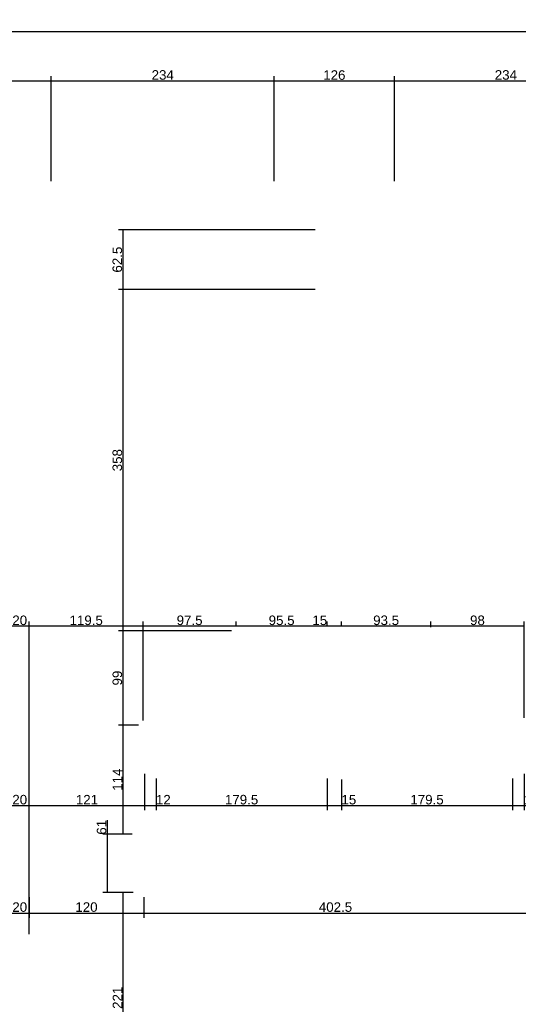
# Model space of a CAD drawing. Header units: millimetres. Extents: x 126553 to 403692, y -95821 to 38049.
# Tile 5 of 256: x 127141 to 127664, y -29583 to -28551. Entities that reach past the tile are written whole.
import ezdxf

# ---------------------------------------------------------------- set-up
doc = ezdxf.new("R2010")
doc.units = ezdxf.units.MM
doc.layers.add('11_wymiary', color=55, linetype='Continuous')
doc.layers.add('11_wymiary @ 50', color=55, linetype='Continuous')
doc.styles.add('11_RJ', font='arial.ttf')
doc.dimstyles.new('11_RJ (cc)', dxfattribs={"dimtxt": 0.2, "dimasz": 0.001, "dimexe": 0.1, "dimexo": 0.1, "dimgap": 0.02, "dimtad": 1, "dimdec": 1, "dimrnd": 0.5, "dimzin": 12, "dimdsep": 46, "dimtxsty": '11_RJ', "dimblk": 'OBLIQUE', "dimcen": 0, "dimdle": 0.01, "dimclrd": 256, "dimclre": 256, "dimclrt": 2, "dimazin": 3, "dimtfac": 1, "dimtdec": 1, "dimtofl": 0, "dimtmove": 0, "dimatfit": 3, "dimldrblk": 'DOT', "dimfxl": 1, "dimtolj": 1, "dimtzin": 13, "dimarcsym": 0})

# ---------------------------------------------------------------- blocks, each defined once
blk = doc.blocks.new('_Oblique')
at = {"color": 0, "linetype": 'ByBlock', "lineweight": -2}
blk.add_line((-0.5, -0.5), (0.5, 0.5), dxfattribs=at)
blk = doc.blocks.new('*D1774')
at = {"layer": '11_wymiary', "lineweight": -2, "transparency": 16777216}
for p, q in [((126769.9, -28563), (130796.9, -28563)), ((126770.4, -28719.7), (126770.4, -28558)), ((130796.4, -28733.7), (130796.4, -28558))]:
    blk.add_line(p, q, dxfattribs=at)
at = {"layer": 'Defpoints', "color": 0, "transparency": 16777216}
for p in [(130796.4, -28563), (126770.4, -28724.7), (130796.4, -28738.7)]:
    blk.add_point(p, dxfattribs=at)
at = {"layer": '11_wymiary', "lineweight": -2, "transparency": 16777216, "xscale": 0.05, "yscale": 0.05, "zscale": 0.05, "rotation": 180}
blk.add_blockref('_Oblique', (126770.4, -28563), dxfattribs=at)
at = {"layer": '11_wymiary', "lineweight": -2, "transparency": 16777216, "xscale": 0.05, "yscale": 0.05, "zscale": 0.05}
blk.add_blockref('_Oblique', (130796.4, -28563), dxfattribs=at)
at = {"layer": '11_wymiary', "color": 2, "transparency": 16777216, "insert": (128783.4, -28556.9), "char_height": 10, "attachment_point": 5, "style": '11_RJ'}
blk.add_mtext('\\A1;4026', dxfattribs=at)
blk = doc.blocks.new('_Dot')
at = {"color": 0, "linetype": 'ByBlock', "lineweight": -2}
blk.add_line((-0.5, 0), (-1, 0), dxfattribs=at)
at = {"color": 0, "linetype": 'ByBlock', "const_width": 0.5}
blk.add_lwpolyline([(-0.25, 0, 1), (0.25, 0, 1)], format="xyb", close=True, dxfattribs=at)
blk = doc.blocks.new('*D1794')
at = {"layer": '11_wymiary', "lineweight": -2, "transparency": 16777216}
for p, q in [((127173.9, -28614.7), (127408.9, -28614.7)), ((127174.4, -28719.7), (127174.4, -28609.7)), ((127408.4, -28719.7), (127408.4, -28609.7))]:
    blk.add_line(p, q, dxfattribs=at)
at = {"layer": 'Defpoints', "color": 0, "transparency": 16777216}
for p in [(127408.4, -28614.7), (127174.4, -28724.7), (127408.4, -28724.7)]:
    blk.add_point(p, dxfattribs=at)
at = {"layer": '11_wymiary', "lineweight": -2, "transparency": 16777216, "xscale": 0.05, "yscale": 0.05, "zscale": 0.05, "rotation": 180}
blk.add_blockref('_Oblique', (127174.4, -28614.7), dxfattribs=at)
at = {"layer": '11_wymiary', "lineweight": -2, "transparency": 16777216, "xscale": 0.05, "yscale": 0.05, "zscale": 0.05}
blk.add_blockref('_Oblique', (127408.4, -28614.7), dxfattribs=at)
at = {"layer": '11_wymiary', "color": 2, "transparency": 16777216, "insert": (127291.4, -28608.5), "char_height": 10, "attachment_point": 5, "style": '11_RJ'}
blk.add_mtext('\\A1;234', dxfattribs=at)
blk = doc.blocks.new('*D1795')
at = {"layer": '11_wymiary', "lineweight": -2, "transparency": 16777216}
for p, q in [((126769.9, -28614.7), (127174.9, -28614.7)), ((126770.4, -28719.7), (126770.4, -28609.7)), ((127174.4, -28719.7), (127174.4, -28609.7))]:
    blk.add_line(p, q, dxfattribs=at)
at = {"layer": 'Defpoints', "color": 0, "transparency": 16777216}
for p in [(127174.4, -28614.7), (126770.4, -28724.7), (127174.4, -28724.7)]:
    blk.add_point(p, dxfattribs=at)
at = {"layer": '11_wymiary', "lineweight": -2, "transparency": 16777216, "xscale": 0.05, "yscale": 0.05, "zscale": 0.05, "rotation": 180}
blk.add_blockref('_Oblique', (126770.4, -28614.7), dxfattribs=at)
at = {"layer": '11_wymiary', "lineweight": -2, "transparency": 16777216, "xscale": 0.05, "yscale": 0.05, "zscale": 0.05}
blk.add_blockref('_Oblique', (127174.4, -28614.7), dxfattribs=at)
at = {"layer": '11_wymiary', "color": 2, "transparency": 16777216, "insert": (126972.4, -28608.6), "char_height": 10, "attachment_point": 5, "style": '11_RJ'}
blk.add_mtext('\\A1;404', dxfattribs=at)
blk = doc.blocks.new('*D1803')
at = {"layer": '11_wymiary', "lineweight": -2, "transparency": 16777216}
for p, q in [((127407.9, -28614.7), (127534.9, -28614.7)), ((127408.4, -28719.7), (127408.4, -28609.7)), ((127534.4, -28719.7), (127534.4, -28609.7))]:
    blk.add_line(p, q, dxfattribs=at)
at = {"layer": 'Defpoints', "color": 0, "transparency": 16777216}
for p in [(127534.4, -28614.7), (127408.4, -28724.7), (127534.4, -28724.7)]:
    blk.add_point(p, dxfattribs=at)
at = {"layer": '11_wymiary', "lineweight": -2, "transparency": 16777216, "xscale": 0.05, "yscale": 0.05, "zscale": 0.05, "rotation": 180}
blk.add_blockref('_Oblique', (127408.4, -28614.7), dxfattribs=at)
at = {"layer": '11_wymiary', "lineweight": -2, "transparency": 16777216, "xscale": 0.05, "yscale": 0.05, "zscale": 0.05}
blk.add_blockref('_Oblique', (127534.4, -28614.7), dxfattribs=at)
at = {"layer": '11_wymiary', "color": 2, "transparency": 16777216, "insert": (127471.4, -28608.6), "char_height": 10, "attachment_point": 5, "style": '11_RJ'}
blk.add_mtext('\\A1;126', dxfattribs=at)
blk = doc.blocks.new('*D1804')
at = {"layer": '11_wymiary', "lineweight": -2, "transparency": 16777216}
for p, q in [((127533.9, -28614.7), (127768.7, -28614.7)), ((127534.4, -28719.7), (127534.4, -28609.7)), ((127768.2, -28719.7), (127768.2, -28609.7))]:
    blk.add_line(p, q, dxfattribs=at)
at = {"layer": 'Defpoints', "color": 0, "transparency": 16777216}
for p in [(127768.2, -28614.7), (127534.4, -28724.7), (127768.2, -28724.7)]:
    blk.add_point(p, dxfattribs=at)
at = {"layer": '11_wymiary', "lineweight": -2, "transparency": 16777216, "xscale": 0.05, "yscale": 0.05, "zscale": 0.05, "rotation": 180}
blk.add_blockref('_Oblique', (127534.4, -28614.7), dxfattribs=at)
at = {"layer": '11_wymiary', "lineweight": -2, "transparency": 16777216, "xscale": 0.05, "yscale": 0.05, "zscale": 0.05}
blk.add_blockref('_Oblique', (127768.2, -28614.7), dxfattribs=at)
at = {"layer": '11_wymiary', "color": 2, "transparency": 16777216, "insert": (127651.3, -28608.5), "char_height": 10, "attachment_point": 5, "style": '11_RJ'}
blk.add_mtext('\\A1;234', dxfattribs=at)
blk = doc.blocks.new('*D1848')
at = {"layer": '11_wymiary', "lineweight": -2, "transparency": 16777216}
for p, q in [((127131.4, -29470), (127131.4, -29369.2)), ((127151.4, -29509), (127151.4, -29369.2)), ((127130.9, -29374.2), (127151.9, -29374.2))]:
    blk.add_line(p, q, dxfattribs=at)
at = {"layer": 'Defpoints', "color": 0, "transparency": 16777216}
for p in [(127151.4, -29374.2), (127131.4, -29475), (127151.4, -29514)]:
    blk.add_point(p, dxfattribs=at)
at = {"layer": '11_wymiary', "lineweight": -2, "transparency": 16777216, "xscale": 0.05, "yscale": 0.05, "zscale": 0.05, "rotation": 180}
blk.add_blockref('_Oblique', (127131.4, -29374.2), dxfattribs=at)
at = {"layer": '11_wymiary', "lineweight": -2, "transparency": 16777216, "xscale": 0.05, "yscale": 0.05, "zscale": 0.05}
blk.add_blockref('_Oblique', (127151.4, -29374.2), dxfattribs=at)
at = {"layer": '11_wymiary', "color": 2, "transparency": 16777216, "insert": (127141.4, -29368.1), "char_height": 10, "attachment_point": 5, "style": '11_RJ'}
blk.add_mtext('\\A1;20', dxfattribs=at)
blk = doc.blocks.new('*D1849')
at = {"layer": '11_wymiary', "lineweight": -2, "transparency": 16777216}
for p, q in [((127272.4, -29341), (127272.4, -29379.2)), ((127151.4, -29509), (127151.4, -29369.2)), ((127150.9, -29374.2), (127272.9, -29374.2))]:
    blk.add_line(p, q, dxfattribs=at)
at = {"layer": 'Defpoints', "color": 0, "transparency": 16777216}
for p in [(127272.4, -29336), (127272.4, -29374.2), (127151.4, -29514)]:
    blk.add_point(p, dxfattribs=at)
at = {"layer": '11_wymiary', "lineweight": -2, "transparency": 16777216, "xscale": 0.05, "yscale": 0.05, "zscale": 0.05, "rotation": 180}
blk.add_blockref('_Oblique', (127151.4, -29374.2), dxfattribs=at)
at = {"layer": '11_wymiary', "lineweight": -2, "transparency": 16777216, "xscale": 0.05, "yscale": 0.05, "zscale": 0.05}
blk.add_blockref('_Oblique', (127272.4, -29374.2), dxfattribs=at)
at = {"layer": '11_wymiary', "color": 2, "transparency": 16777216, "insert": (127211.9, -29368.1), "char_height": 10, "attachment_point": 5, "style": '11_RJ'}
blk.add_mtext('\\A1;121', dxfattribs=at)
blk = doc.blocks.new('*D1850')
at = {"layer": '11_wymiary', "lineweight": -2, "transparency": 16777216}
for p, q in [((127272.4, -29341), (127272.4, -29379.2)), ((127284.4, -29346), (127284.4, -29379.2)), ((127271.9, -29374.2), (127284.4, -29374.2)), ((127284.4, -29374.2), (127299.7, -29374.2))]:
    blk.add_line(p, q, dxfattribs=at)
at = {"layer": 'Defpoints', "color": 0, "transparency": 16777216}
for p in [(127272.4, -29336), (127284.4, -29341), (127284.4, -29374.2)]:
    blk.add_point(p, dxfattribs=at)
at = {"layer": '11_wymiary', "lineweight": -2, "transparency": 16777216, "xscale": 0.05, "yscale": 0.05, "zscale": 0.05, "rotation": 180}
blk.add_blockref('_Oblique', (127272.4, -29374.2), dxfattribs=at)
at = {"layer": '11_wymiary', "lineweight": -2, "transparency": 16777216, "xscale": 0.05, "yscale": 0.05, "zscale": 0.05}
blk.add_blockref('_Oblique', (127284.4, -29374.2), dxfattribs=at)
at = {"layer": '11_wymiary', "color": 2, "transparency": 16777216, "insert": (127292, -29368.1), "char_height": 10, "attachment_point": 5, "style": '11_RJ'}
blk.add_mtext('\\A1;12', dxfattribs=at)
blk = doc.blocks.new('*D1851')
at = {"layer": '11_wymiary', "lineweight": -2, "transparency": 16777216}
for p, q in [((127284.4, -29346), (127284.4, -29379.2)), ((127463.9, -29346), (127463.9, -29379.2)), ((127283.9, -29374.2), (127464.4, -29374.2))]:
    blk.add_line(p, q, dxfattribs=at)
at = {"layer": 'Defpoints', "color": 0, "transparency": 16777216}
for p in [(127284.4, -29341), (127463.9, -29341), (127463.9, -29374.2)]:
    blk.add_point(p, dxfattribs=at)
at = {"layer": '11_wymiary', "lineweight": -2, "transparency": 16777216, "xscale": 0.05, "yscale": 0.05, "zscale": 0.05, "rotation": 180}
blk.add_blockref('_Oblique', (127284.4, -29374.2), dxfattribs=at)
at = {"layer": '11_wymiary', "lineweight": -2, "transparency": 16777216, "xscale": 0.05, "yscale": 0.05, "zscale": 0.05}
blk.add_blockref('_Oblique', (127463.9, -29374.2), dxfattribs=at)
at = {"layer": '11_wymiary', "color": 2, "transparency": 16777216, "insert": (127374.1, -29368.1), "char_height": 10, "attachment_point": 5, "style": '11_RJ'}
blk.add_mtext('\\A1;179.5', dxfattribs=at)
blk = doc.blocks.new('*D1852')
at = {"layer": '11_wymiary', "lineweight": -2, "transparency": 16777216}
for p, q in [((127463.9, -29346), (127463.9, -29379.2)), ((127478.9, -29347), (127478.9, -29379.2)), ((127463.4, -29374.2), (127478.9, -29374.2)), ((127478.9, -29374.2), (127494.4, -29374.2))]:
    blk.add_line(p, q, dxfattribs=at)
at = {"layer": 'Defpoints', "color": 0, "transparency": 16777216}
for p in [(127463.9, -29341), (127478.9, -29342), (127478.9, -29374.2)]:
    blk.add_point(p, dxfattribs=at)
at = {"layer": '11_wymiary', "lineweight": -2, "transparency": 16777216, "xscale": 0.05, "yscale": 0.05, "zscale": 0.05, "rotation": 180}
blk.add_blockref('_Oblique', (127463.9, -29374.2), dxfattribs=at)
at = {"layer": '11_wymiary', "lineweight": -2, "transparency": 16777216, "xscale": 0.05, "yscale": 0.05, "zscale": 0.05}
blk.add_blockref('_Oblique', (127478.9, -29374.2), dxfattribs=at)
at = {"layer": '11_wymiary', "color": 2, "transparency": 16777216, "insert": (127486.6, -29368.1), "char_height": 10, "attachment_point": 5, "style": '11_RJ'}
blk.add_mtext('\\A1;15', dxfattribs=at)
blk = doc.blocks.new('*D1853')
at = {"layer": '11_wymiary', "lineweight": -2, "transparency": 16777216}
for p, q in [((127478.9, -29347), (127478.9, -29379.2)), ((127658.4, -29346), (127658.4, -29379.2)), ((127478.4, -29374.2), (127658.9, -29374.2))]:
    blk.add_line(p, q, dxfattribs=at)
at = {"layer": 'Defpoints', "color": 0, "transparency": 16777216}
for p in [(127478.9, -29342), (127658.4, -29341), (127658.4, -29374.2)]:
    blk.add_point(p, dxfattribs=at)
at = {"layer": '11_wymiary', "lineweight": -2, "transparency": 16777216, "xscale": 0.05, "yscale": 0.05, "zscale": 0.05, "rotation": 180}
blk.add_blockref('_Oblique', (127478.9, -29374.2), dxfattribs=at)
at = {"layer": '11_wymiary', "lineweight": -2, "transparency": 16777216, "xscale": 0.05, "yscale": 0.05, "zscale": 0.05}
blk.add_blockref('_Oblique', (127658.4, -29374.2), dxfattribs=at)
at = {"layer": '11_wymiary', "color": 2, "transparency": 16777216, "insert": (127568.6, -29368.1), "char_height": 10, "attachment_point": 5, "style": '11_RJ'}
blk.add_mtext('\\A1;179.5', dxfattribs=at)
blk = doc.blocks.new('*D1854')
at = {"layer": '11_wymiary', "lineweight": -2, "transparency": 16777216}
for p, q in [((127658.4, -29346), (127658.4, -29379.2)), ((127670.4, -29341), (127670.4, -29379.2)), ((127657.9, -29374.2), (127670.4, -29374.2)), ((127670.4, -29374.2), (127685.7, -29374.2))]:
    blk.add_line(p, q, dxfattribs=at)
at = {"layer": 'Defpoints', "color": 0, "transparency": 16777216}
for p in [(127670.4, -29336), (127658.4, -29341), (127670.4, -29374.2)]:
    blk.add_point(p, dxfattribs=at)
at = {"layer": '11_wymiary', "lineweight": -2, "transparency": 16777216, "xscale": 0.05, "yscale": 0.05, "zscale": 0.05, "rotation": 180}
blk.add_blockref('_Oblique', (127658.4, -29374.2), dxfattribs=at)
at = {"layer": '11_wymiary', "lineweight": -2, "transparency": 16777216, "xscale": 0.05, "yscale": 0.05, "zscale": 0.05}
blk.add_blockref('_Oblique', (127670.4, -29374.2), dxfattribs=at)
at = {"layer": '11_wymiary', "color": 2, "transparency": 16777216, "insert": (127678, -29368.1), "char_height": 10, "attachment_point": 5, "style": '11_RJ'}
blk.add_mtext('\\A1;12', dxfattribs=at)
blk = doc.blocks.new('*D1984')
at = {"layer": '11_wymiary', "lineweight": -2, "transparency": 16777216}
for p, q in [((127131.4, -29443.2), (127131.4, -29491.9)), ((127151.4, -29470.2), (127151.4, -29491.9)), ((127130.9, -29486.9), (127151.9, -29486.9))]:
    blk.add_line(p, q, dxfattribs=at)
at = {"layer": 'Defpoints', "color": 0, "transparency": 16777216}
for p in [(127131.4, -29438.2), (127151.4, -29465.2), (127151.4, -29486.9)]:
    blk.add_point(p, dxfattribs=at)
at = {"layer": '11_wymiary', "lineweight": -2, "transparency": 16777216, "xscale": 0.05, "yscale": 0.05, "zscale": 0.05, "rotation": 180}
blk.add_blockref('_Oblique', (127131.4, -29486.9), dxfattribs=at)
at = {"layer": '11_wymiary', "lineweight": -2, "transparency": 16777216, "xscale": 0.05, "yscale": 0.05, "zscale": 0.05}
blk.add_blockref('_Oblique', (127151.4, -29486.9), dxfattribs=at)
at = {"layer": '11_wymiary', "color": 2, "transparency": 16777216, "insert": (127141.4, -29480.7), "char_height": 10, "attachment_point": 5, "style": '11_RJ'}
blk.add_mtext('\\A1;20', dxfattribs=at)
blk = doc.blocks.new('*D1985')
at = {"layer": '11_wymiary', "lineweight": -2, "transparency": 16777216}
for p, q in [((127151.4, -29470.2), (127151.4, -29491.9)), ((127271.4, -29470.2), (127271.4, -29491.9)), ((127150.9, -29486.9), (127271.9, -29486.9))]:
    blk.add_line(p, q, dxfattribs=at)
at = {"layer": 'Defpoints', "color": 0, "transparency": 16777216}
for p in [(127151.4, -29465.2), (127271.4, -29465.2), (127271.4, -29486.9)]:
    blk.add_point(p, dxfattribs=at)
at = {"layer": '11_wymiary', "lineweight": -2, "transparency": 16777216, "xscale": 0.05, "yscale": 0.05, "zscale": 0.05, "rotation": 180}
blk.add_blockref('_Oblique', (127151.4, -29486.9), dxfattribs=at)
at = {"layer": '11_wymiary', "lineweight": -2, "transparency": 16777216, "xscale": 0.05, "yscale": 0.05, "zscale": 0.05}
blk.add_blockref('_Oblique', (127271.4, -29486.9), dxfattribs=at)
at = {"layer": '11_wymiary', "color": 2, "transparency": 16777216, "insert": (127211.4, -29480.7), "char_height": 10, "attachment_point": 5, "style": '11_RJ'}
blk.add_mtext('\\A1;120', dxfattribs=at)
blk = doc.blocks.new('*D1986')
at = {"layer": '11_wymiary', "lineweight": -2, "transparency": 16777216}
for p, q in [((127673.9, -29441.2), (127673.9, -29491.9)), ((127271.4, -29470.2), (127271.4, -29491.9)), ((127270.9, -29486.9), (127674.4, -29486.9))]:
    blk.add_line(p, q, dxfattribs=at)
at = {"layer": 'Defpoints', "color": 0, "transparency": 16777216}
for p in [(127673.9, -29436.2), (127271.4, -29465.2), (127673.9, -29486.9)]:
    blk.add_point(p, dxfattribs=at)
at = {"layer": '11_wymiary', "lineweight": -2, "transparency": 16777216, "xscale": 0.05, "yscale": 0.05, "zscale": 0.05, "rotation": 180}
blk.add_blockref('_Oblique', (127271.4, -29486.9), dxfattribs=at)
at = {"layer": '11_wymiary', "lineweight": -2, "transparency": 16777216, "xscale": 0.05, "yscale": 0.05, "zscale": 0.05}
blk.add_blockref('_Oblique', (127673.9, -29486.9), dxfattribs=at)
at = {"layer": '11_wymiary', "color": 2, "transparency": 16777216, "insert": (127472.6, -29480.7), "char_height": 10, "attachment_point": 5, "style": '11_RJ'}
blk.add_mtext('\\A1;402.5', dxfattribs=at)
blk = doc.blocks.new('*D1924')
at = {"layer": '11_wymiary', "lineweight": -2, "transparency": 16777216}
for p, q in [((127249.9, -29686.7), (127249.9, -29464.7)), ((127260.4, -29465.2), (127244.9, -29465.2)), ((127260.4, -29686.2), (127244.9, -29686.2))]:
    blk.add_line(p, q, dxfattribs=at)
at = {"layer": 'Defpoints', "color": 0, "transparency": 16777216}
for p in [(127249.9, -29465.2), (127265.4, -29465.2), (127265.4, -29686.2)]:
    blk.add_point(p, dxfattribs=at)
at = {"layer": '11_wymiary', "lineweight": -2, "transparency": 16777216, "xscale": 0.05, "yscale": 0.05, "zscale": 0.05}
for p, rotation in [((127249.9, -29465.2), 90), ((127249.9, -29686.2), 270)]:
    blk.add_blockref('_Oblique', p, dxfattribs=dict(at, rotation=rotation))
at = {"layer": '11_wymiary', "color": 2, "transparency": 16777216, "insert": (127243.9, -29575.7), "char_height": 10, "attachment_point": 5, "rotation": 90, "style": '11_RJ'}
blk.add_mtext('\\A1;221', dxfattribs=at)
blk = doc.blocks.new('*D1925')
at = {"layer": '11_wymiary', "lineweight": -2, "transparency": 16777216}
for p, q in [((127233.4, -29404.2), (127233.4, -29389.7)), ((127259.4, -29404.2), (127228.4, -29404.2)), ((127233.4, -29465.7), (127233.4, -29404.2)), ((127260.4, -29465.2), (127228.4, -29465.2))]:
    blk.add_line(p, q, dxfattribs=at)
at = {"layer": 'Defpoints', "color": 0, "transparency": 16777216}
for p in [(127233.4, -29404.2), (127264.4, -29404.2), (127265.4, -29465.2)]:
    blk.add_point(p, dxfattribs=at)
at = {"layer": '11_wymiary', "lineweight": -2, "transparency": 16777216, "xscale": 0.05, "yscale": 0.05, "zscale": 0.05}
for p, rotation in [((127233.4, -29404.2), 90), ((127233.4, -29465.2), 270)]:
    blk.add_blockref('_Oblique', p, dxfattribs=dict(at, rotation=rotation))
at = {"layer": '11_wymiary', "color": 2, "transparency": 16777216, "insert": (127227.3, -29397), "char_height": 10, "attachment_point": 5, "rotation": 90, "style": '11_RJ'}
blk.add_mtext('\\A1;61', dxfattribs=at)
blk = doc.blocks.new('*D1926')
at = {"layer": '11_wymiary', "lineweight": -2, "transparency": 16777216}
for p, q in [((127265.9, -29290), (127244.9, -29290)), ((127249.9, -29404.7), (127249.9, -29289.5)), ((127259.4, -29404.2), (127244.9, -29404.2))]:
    blk.add_line(p, q, dxfattribs=at)
at = {"layer": 'Defpoints', "color": 0, "transparency": 16777216}
for p in [(127249.9, -29290), (127270.9, -29290), (127264.4, -29404.2)]:
    blk.add_point(p, dxfattribs=at)
at = {"layer": '11_wymiary', "lineweight": -2, "transparency": 16777216, "xscale": 0.05, "yscale": 0.05, "zscale": 0.05}
for p, rotation in [((127249.9, -29290), 90), ((127249.9, -29404.2), 270)]:
    blk.add_blockref('_Oblique', p, dxfattribs=dict(at, rotation=rotation))
at = {"layer": '11_wymiary', "color": 2, "transparency": 16777216, "insert": (127243.9, -29347.1), "char_height": 10, "attachment_point": 5, "rotation": 90, "style": '11_RJ'}
blk.add_mtext('\\A1;114', dxfattribs=at)
blk = doc.blocks.new('*D1927')
at = {"layer": '11_wymiary', "lineweight": -2, "transparency": 16777216}
for p, q in [((127363.4, -29191.2), (127244.9, -29191.2)), ((127249.9, -29290.5), (127249.9, -29190.7)), ((127265.9, -29290), (127244.9, -29290))]:
    blk.add_line(p, q, dxfattribs=at)
at = {"layer": 'Defpoints', "color": 0, "transparency": 16777216}
for p in [(127249.9, -29191.2), (127368.4, -29191.2), (127270.9, -29290)]:
    blk.add_point(p, dxfattribs=at)
at = {"layer": '11_wymiary', "lineweight": -2, "transparency": 16777216, "xscale": 0.05, "yscale": 0.05, "zscale": 0.05}
for p, rotation in [((127249.9, -29191.2), 90), ((127249.9, -29290), 270)]:
    blk.add_blockref('_Oblique', p, dxfattribs=dict(at, rotation=rotation))
at = {"layer": '11_wymiary', "color": 2, "transparency": 16777216, "insert": (127243.8, -29240.6), "char_height": 10, "attachment_point": 5, "rotation": 90, "style": '11_RJ'}
blk.add_mtext('\\A1;99', dxfattribs=at)
blk = doc.blocks.new('*D1928')
at = {"layer": '11_wymiary', "lineweight": -2, "transparency": 16777216}
for p, q in [((127451.4, -28833.2), (127244.9, -28833.2)), ((127249.9, -29191.7), (127249.9, -28832.7)), ((127363.4, -29191.2), (127244.9, -29191.2))]:
    blk.add_line(p, q, dxfattribs=at)
at = {"layer": 'Defpoints', "color": 0, "transparency": 16777216}
for p in [(127249.9, -28833.2), (127456.4, -28833.2), (127368.4, -29191.2)]:
    blk.add_point(p, dxfattribs=at)
at = {"layer": '11_wymiary', "lineweight": -2, "transparency": 16777216, "xscale": 0.05, "yscale": 0.05, "zscale": 0.05}
for p, rotation in [((127249.9, -28833.2), 90), ((127249.9, -29191.2), 270)]:
    blk.add_blockref('_Oblique', p, dxfattribs=dict(at, rotation=rotation))
at = {"layer": '11_wymiary', "color": 2, "transparency": 16777216, "insert": (127243.8, -29012.2), "char_height": 10, "attachment_point": 5, "rotation": 90, "style": '11_RJ'}
blk.add_mtext('\\A1;358', dxfattribs=at)
blk = doc.blocks.new('*D1929')
at = {"layer": '11_wymiary', "lineweight": -2, "transparency": 16777216}
for p, q in [((127451.4, -28770.7), (127244.9, -28770.7)), ((127249.9, -28833.7), (127249.9, -28770.2)), ((127451.4, -28833.2), (127244.9, -28833.2))]:
    blk.add_line(p, q, dxfattribs=at)
at = {"layer": 'Defpoints', "color": 0, "transparency": 16777216}
for p in [(127249.9, -28770.7), (127456.4, -28770.7), (127456.4, -28833.2)]:
    blk.add_point(p, dxfattribs=at)
at = {"layer": '11_wymiary', "lineweight": -2, "transparency": 16777216, "xscale": 0.05, "yscale": 0.05, "zscale": 0.05}
for p, rotation in [((127249.9, -28770.7), 90), ((127249.9, -28833.2), 270)]:
    blk.add_blockref('_Oblique', p, dxfattribs=dict(at, rotation=rotation))
at = {"layer": '11_wymiary', "color": 2, "transparency": 16777216, "insert": (127243.8, -28802), "char_height": 10, "attachment_point": 5, "rotation": 90, "style": '11_RJ'}
blk.add_mtext('\\A1;62.5', dxfattribs=at)
blk = doc.blocks.new('*D2249')
at = {"layer": '11_wymiary', "lineweight": -2, "transparency": 16777216}
for p, q in [((127572.6, -29187.2), (127572.6, -29181.2)), ((127670.4, -29282.2), (127670.4, -29181.2)), ((127670.9, -29186.2), (127572.1, -29186.2))]:
    blk.add_line(p, q, dxfattribs=at)
at = {"layer": 'Defpoints', "color": 0, "transparency": 16777216}
for p in [(127572.6, -29186.2), (127572.6, -29192.2), (127670.4, -29287.2)]:
    blk.add_point(p, dxfattribs=at)
at = {"layer": '11_wymiary', "lineweight": -2, "transparency": 16777216, "xscale": 0.05, "yscale": 0.05, "zscale": 0.05, "rotation": 180}
blk.add_blockref('_Oblique', (127572.6, -29186.2), dxfattribs=at)
at = {"layer": '11_wymiary', "lineweight": -2, "transparency": 16777216, "xscale": 0.05, "yscale": 0.05, "zscale": 0.05}
blk.add_blockref('_Oblique', (127670.4, -29186.2), dxfattribs=at)
at = {"layer": '11_wymiary', "color": 2, "transparency": 16777216, "insert": (127621.5, -29180.1), "char_height": 10, "attachment_point": 5, "style": '11_RJ'}
blk.add_mtext('\\A1;98', dxfattribs=at)
blk = doc.blocks.new('*D2250')
at = {"layer": '11_wymiary', "lineweight": -2, "transparency": 16777216}
for p, q in [((127478.9, -29186.2), (127478.9, -29181.2)), ((127572.6, -29187.2), (127572.6, -29181.2)), ((127573.1, -29186.2), (127478.4, -29186.2))]:
    blk.add_line(p, q, dxfattribs=at)
at = {"layer": 'Defpoints', "color": 0, "transparency": 16777216}
for p in [(127478.9, -29186.2), (127478.9, -29191.2), (127572.6, -29192.2)]:
    blk.add_point(p, dxfattribs=at)
at = {"layer": '11_wymiary', "lineweight": -2, "transparency": 16777216, "xscale": 0.05, "yscale": 0.05, "zscale": 0.05, "rotation": 180}
blk.add_blockref('_Oblique', (127478.9, -29186.2), dxfattribs=at)
at = {"layer": '11_wymiary', "lineweight": -2, "transparency": 16777216, "xscale": 0.05, "yscale": 0.05, "zscale": 0.05}
blk.add_blockref('_Oblique', (127572.6, -29186.2), dxfattribs=at)
at = {"layer": '11_wymiary', "color": 2, "transparency": 16777216, "insert": (127525.7, -29180.1), "char_height": 10, "attachment_point": 5, "style": '11_RJ'}
blk.add_mtext('\\A1;93.5', dxfattribs=at)
blk = doc.blocks.new('*D2251')
at = {"layer": '11_wymiary', "lineweight": -2, "transparency": 16777216}
for p, q in [((127463.9, -29186.2), (127463.9, -29181.2)), ((127478.9, -29186.2), (127478.9, -29181.2)), ((127463.9, -29186.2), (127448.3, -29186.2)), ((127479.4, -29186.2), (127463.9, -29186.2))]:
    blk.add_line(p, q, dxfattribs=at)
at = {"layer": 'Defpoints', "color": 0, "transparency": 16777216}
for p in [(127463.9, -29186.2), (127463.9, -29191.2), (127478.9, -29191.2)]:
    blk.add_point(p, dxfattribs=at)
at = {"layer": '11_wymiary', "lineweight": -2, "transparency": 16777216, "xscale": 0.05, "yscale": 0.05, "zscale": 0.05, "rotation": 180}
blk.add_blockref('_Oblique', (127463.9, -29186.2), dxfattribs=at)
at = {"layer": '11_wymiary', "lineweight": -2, "transparency": 16777216, "xscale": 0.05, "yscale": 0.05, "zscale": 0.05}
blk.add_blockref('_Oblique', (127478.9, -29186.2), dxfattribs=at)
at = {"layer": '11_wymiary', "color": 2, "transparency": 16777216, "insert": (127456.1, -29180.1), "char_height": 10, "attachment_point": 5, "style": '11_RJ'}
blk.add_mtext('\\A1;15', dxfattribs=at)
blk = doc.blocks.new('*D2252')
at = {"layer": '11_wymiary', "lineweight": -2, "transparency": 16777216}
for p, q in [((127368.4, -29186.2), (127368.4, -29181.2)), ((127463.9, -29186.2), (127463.9, -29181.2)), ((127464.4, -29186.2), (127367.9, -29186.2))]:
    blk.add_line(p, q, dxfattribs=at)
at = {"layer": 'Defpoints', "color": 0, "transparency": 16777216}
for p in [(127368.4, -29186.2), (127368.4, -29191.2), (127463.9, -29191.2)]:
    blk.add_point(p, dxfattribs=at)
at = {"layer": '11_wymiary', "lineweight": -2, "transparency": 16777216, "xscale": 0.05, "yscale": 0.05, "zscale": 0.05, "rotation": 180}
blk.add_blockref('_Oblique', (127368.4, -29186.2), dxfattribs=at)
at = {"layer": '11_wymiary', "lineweight": -2, "transparency": 16777216, "xscale": 0.05, "yscale": 0.05, "zscale": 0.05}
blk.add_blockref('_Oblique', (127463.9, -29186.2), dxfattribs=at)
at = {"layer": '11_wymiary', "color": 2, "transparency": 16777216, "insert": (127416.1, -29180.1), "char_height": 10, "attachment_point": 5, "style": '11_RJ'}
blk.add_mtext('\\A1;95.5', dxfattribs=at)
blk = doc.blocks.new('*D2253')
at = {"layer": '11_wymiary', "lineweight": -2, "transparency": 16777216}
for p, q in [((127270.9, -29285), (127270.9, -29181.2)), ((127368.4, -29186.2), (127368.4, -29181.2)), ((127368.9, -29186.2), (127270.4, -29186.2))]:
    blk.add_line(p, q, dxfattribs=at)
at = {"layer": 'Defpoints', "color": 0, "transparency": 16777216}
for p in [(127270.9, -29186.2), (127368.4, -29191.2), (127270.9, -29290)]:
    blk.add_point(p, dxfattribs=at)
at = {"layer": '11_wymiary', "lineweight": -2, "transparency": 16777216, "xscale": 0.05, "yscale": 0.05, "zscale": 0.05, "rotation": 180}
blk.add_blockref('_Oblique', (127270.9, -29186.2), dxfattribs=at)
at = {"layer": '11_wymiary', "lineweight": -2, "transparency": 16777216, "xscale": 0.05, "yscale": 0.05, "zscale": 0.05}
blk.add_blockref('_Oblique', (127368.4, -29186.2), dxfattribs=at)
at = {"layer": '11_wymiary', "color": 2, "transparency": 16777216, "insert": (127319.6, -29180.1), "char_height": 10, "attachment_point": 5, "style": '11_RJ'}
blk.add_mtext('\\A1;97.5', dxfattribs=at)
blk = doc.blocks.new('*D2254')
at = {"layer": '11_wymiary', "lineweight": -2, "transparency": 16777216}
for p, q in [((127151.4, -29460.2), (127151.4, -29181.2)), ((127270.9, -29285), (127270.9, -29181.2)), ((127271.4, -29186.2), (127150.9, -29186.2))]:
    blk.add_line(p, q, dxfattribs=at)
at = {"layer": 'Defpoints', "color": 0, "transparency": 16777216}
for p in [(127151.4, -29186.2), (127270.9, -29290), (127151.4, -29465.2)]:
    blk.add_point(p, dxfattribs=at)
at = {"layer": '11_wymiary', "lineweight": -2, "transparency": 16777216, "xscale": 0.05, "yscale": 0.05, "zscale": 0.05, "rotation": 180}
blk.add_blockref('_Oblique', (127151.4, -29186.2), dxfattribs=at)
at = {"layer": '11_wymiary', "lineweight": -2, "transparency": 16777216, "xscale": 0.05, "yscale": 0.05, "zscale": 0.05}
blk.add_blockref('_Oblique', (127270.9, -29186.2), dxfattribs=at)
at = {"layer": '11_wymiary', "color": 2, "transparency": 16777216, "insert": (127211.1, -29180.1), "char_height": 10, "attachment_point": 5, "style": '11_RJ'}
blk.add_mtext('\\A1;119.5', dxfattribs=at)
blk = doc.blocks.new('*D2255')
at = {"layer": '11_wymiary', "lineweight": -2, "transparency": 16777216}
for p, q in [((127131.4, -29460.2), (127131.4, -29181.2)), ((127151.4, -29460.2), (127151.4, -29181.2)), ((127151.9, -29186.2), (127130.9, -29186.2))]:
    blk.add_line(p, q, dxfattribs=at)
at = {"layer": 'Defpoints', "color": 0, "transparency": 16777216}
for p in [(127131.4, -29186.2), (127131.4, -29465.2), (127151.4, -29465.2)]:
    blk.add_point(p, dxfattribs=at)
at = {"layer": '11_wymiary', "lineweight": -2, "transparency": 16777216, "xscale": 0.05, "yscale": 0.05, "zscale": 0.05, "rotation": 180}
blk.add_blockref('_Oblique', (127131.4, -29186.2), dxfattribs=at)
at = {"layer": '11_wymiary', "lineweight": -2, "transparency": 16777216, "xscale": 0.05, "yscale": 0.05, "zscale": 0.05}
blk.add_blockref('_Oblique', (127151.4, -29186.2), dxfattribs=at)
at = {"layer": '11_wymiary', "color": 2, "transparency": 16777216, "insert": (127141.4, -29180.1), "char_height": 10, "attachment_point": 5, "style": '11_RJ'}
blk.add_mtext('\\A1;20', dxfattribs=at)

msp = doc.modelspace()

# ---------------------------------------------------------------- dimensions: what is measured, and where the dimension line sits
at = {"layer": '11_wymiary @ 50'}
for base, p1, p2, picture, middle in [((130796.35078, -28563.03965), (126770.35078, -28724.73922), (130796.35078, -28738.73922), '*D1774', (128783.35078, -28556.93392)), ((127174.35078, -28614.65806), (126770.35078, -28724.73922), (127174.35078, -28724.73922), '*D1795', (126972.35078, -28608.55234)), ((127408.35078, -28614.65806), (127174.35078, -28724.73922), (127408.35078, -28724.73922), '*D1794', (127291.35078, -28608.54892)), ((127534.35078, -28614.65806), (127408.35078, -28724.73922), (127534.35078, -28724.73922), '*D1803', (127471.35078, -28608.55234)), ((127768.24555, -28614.65806), (127534.35078, -28724.73922), (127768.24555, -28724.73922), '*D1804', (127651.29816, -28608.54892)), ((127131.35078, -29186.19501), (127151.35078, -29465.23922), (127131.35078, -29465.23922), '*D2255', (127141.35078, -29180.08928)), ((127151.35078, -29186.19501), (127270.86332, -29290.00408), (127151.35078, -29465.23922), '*D2254', (127211.10705, -29180.08928)), ((127270.86332, -29186.19501), (127368.35078, -29191.23922), (127270.86332, -29290.00408), '*D2253', (127319.60705, -29180.08928)), ((127368.35078, -29186.19501), (127463.85078, -29191.23922), (127368.35078, -29191.23922), '*D2252', (127416.10078, -29180.08928)), ((127463.85078, -29186.19501), (127478.85078, -29191.23922), (127463.85078, -29191.23922), '*D2251', (127456.07158, -29180.08928)), ((127478.85078, -29186.19501), (127572.57714, -29192.20859), (127478.85078, -29191.23922), '*D2250', (127525.71396, -29180.08587)), ((127572.57714, -29186.19501), (127670.35078, -29287.23922), (127572.57714, -29192.20859), '*D2249', (127621.46396, -29180.08928)), ((127272.35078, -29374.16152), (127151.35078, -29514.01031), (127272.35078, -29336.01031), '*D1849', (127211.85078, -29368.14105)), ((127284.35078, -29374.16152), (127272.35078, -29336.01031), (127284.35078, -29340.98087), '*D1850', (127292.04129, -29368.14105)), ((127670.35078, -29374.16152), (127658.35078, -29340.98087), (127670.35078, -29336.01031), '*D1854', (127678.04129, -29368.14105)), ((127463.85078, -29374.16152), (127284.35078, -29340.98087), (127463.85078, -29340.98087), '*D1851', (127374.10078, -29368.05579)), ((127478.85078, -29374.16152), (127463.85078, -29340.98087), (127478.85078, -29342.01031), '*D1852', (127486.62997, -29368.05579)), ((127658.35078, -29374.16152), (127478.85078, -29342.01031), (127658.35078, -29340.98087), '*D1853', (127568.60078, -29368.05579)), ((127151.35078, -29374.16152), (127131.35078, -29475.01031), (127151.35078, -29514.01031), '*D1848', (127141.35078, -29368.05579)), ((127151.35078, -29486.85286), (127131.35078, -29438.23922), (127151.35078, -29465.23922), '*D1984', (127141.35078, -29480.74713)), ((127673.85078, -29486.85286), (127271.35078, -29465.23922), (127673.85078, -29436.23922), '*D1986', (127472.60078, -29480.74713)), ((127271.35078, -29486.85286), (127151.35078, -29465.23922), (127271.35078, -29465.23922), '*D1985', (127211.35078, -29480.74713))]:
    dim = msp.add_linear_dim(base=base, p1=p1, p2=p2, dimstyle='11_RJ (cc)', override={"dimscale": 50, "dimtix": 0, "dimtofl": 0, "dimtmove": 0, "dimatfit": 3}, dxfattribs=at)
    dim.commit()
    dim.dimension.update_dxf_attribs({"geometry": picture, "text_midpoint": middle})
for base, p1, p2, picture, middle in [((127249.92541, -28770.73922), (127456.35078, -28833.23922), (127456.35078, -28770.73922), '*D1929', (127243.81968, -28801.98922)), ((127249.92541, -28833.23922), (127368.35078, -29191.23922), (127456.35078, -28833.23922), '*D1928', (127243.81627, -29012.23922)), ((127249.92541, -29191.23922), (127270.86332, -29290.00408), (127368.35078, -29191.23922), '*D1927', (127243.81968, -29240.62165)), ((127249.92541, -29290.00408), (127264.35078, -29404.23922), (127270.86332, -29290.00408), '*D1926', (127243.90494, -29347.12165)), ((127249.92541, -29465.23922), (127265.35078, -29686.23922), (127265.35078, -29465.23922), '*D1924', (127243.90494, -29575.73922))]:
    dim = msp.add_linear_dim(base=base, p1=p1, p2=p2, angle=90, dimstyle='11_RJ (cc)', override={"dimscale": 50, "dimtix": 0, "dimtofl": 0, "dimtmove": 0, "dimatfit": 3}, dxfattribs=at)
    dim.commit()
    dim.dimension.update_dxf_attribs({"geometry": picture, "text_midpoint": middle})
dim = msp.add_linear_dim(base=(127233.42541, -29404.23922), p1=(127265.35078, -29465.23922), p2=(127264.35078, -29404.23922), angle=90, dimstyle='11_RJ (cc)', override={"dimscale": 50, "dimtix": 0, "dimtofl": 0, "dimtmove": 0, "dimatfit": 3}, dxfattribs=at)
dim.commit()
dim.dimension.update_dxf_attribs({"geometry": '*D1925', "text_midpoint": (127233.42541, -29396.9648), "dimtype": 128})

doc.saveas('drawing.dxf')
